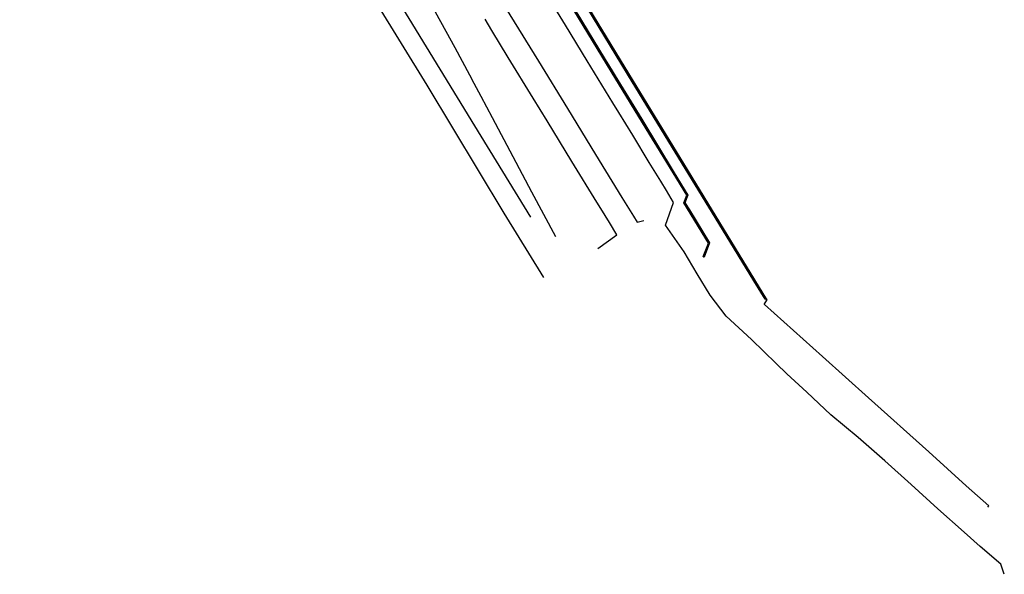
# Model space of a CAD drawing. Header units: metres. Extents: x 66063 to 66441, y 402276 to 402803.
# Tile 1 of 6: x 66074 to 66403, y 402276 to 402461. Entities that reach past the tile are written whole.
import ezdxf

# ---------------------------------------------------------------- set-up
doc = ezdxf.new("R2010")
doc.units = ezdxf.units.M
doc.header["$LTSCALE"] = 0.001
doc.header["$MEASUREMENT"] = 0
for name, color, linetype in [('607', 7, 'CONTINUOUS'), ('BETONBAND', 1, 'CONTINUOUS'), ('DAMWAND', 1, 'CONTINUOUS'), ('HEK_NVV', 255, 'CONTINUOUS'), ('HOOGTELIJN', 154, 'CONTINUOUS'), ('KANT_OPEN_VERHARDING', 1, 'CONTINUOUS'), ('KANT_VERHARDING', 1, 'CONTINUOUS'), ('KRUINLIJN', 1, 'CONTINUOUS'), ('TEENLIJN', 1, 'CONTINUOUS')]:
    doc.layers.add(name, color=color, linetype=linetype)

msp = doc.modelspace()

# ---------------------------------------------------------------- linework, layer by layer
at = {"layer": '607'}
for points in [[(66284.61, 402422.54, 3.78), (66271.71, 402443.67, 3.78), (66259.25, 402464.1, 3.79), (66246.4, 402485.16, 3.79), (66234.2, 402505.12, 3.77), (66224.05, 402521.81, 3.77), (66210.82, 402543.51, 3.77), (66197.82, 402564.86, 3.77), (66183.66, 402588.09, 3.77), (66170.95, 402608.94, 3.78), (66157.68, 402630.7, 3.8), (66145.7, 402650.35, 3.81), (66141.37, 402657.42, 3.81), (66141.64, 402657.61, 3.81)], [(66259.51, 402464.24, 3.79), (66271.98, 402443.84, 3.79), (66284.88, 402422.7, 3.77), (66297.26, 402402.4, 3.79), (66296.29, 402399.88, 3.8), (66304.51, 402386.39, 3.8), (66302.66, 402381.68, 3.79), (66302.43, 402381.93, 3.83), (66304.17, 402386.35, 3.83), (66295.94, 402399.81, 3.83), (66296.92, 402402.35, 3.83), (66288.75, 402415.78, 3.81), (66284.61, 402422.54, 3.78)]]:
    msp.add_polyline3d(points, dxfattribs=at)
at = {"layer": 'BETONBAND'}
msp.add_polyline3d([(66174.9, 402523.17, 3.68), (66182.03, 402512.8, 3.68), (66186.97, 402505.62, 3.67), (66191.96, 402498.1, 3.66), (66197.44, 402489.59, 3.68), (66200.81, 402484.17, 3.68), (66205.51, 402476.49, 3.67), (66211.22, 402466.77, 3.68), (66216.56, 402457.13, 3.65), (66219.5, 402451.66, 3.67), (66224.4, 402442.5, 3.66), (66225.88, 402439.76, 3.7), (66228.16, 402435.43, 3.71), (66232.03, 402428.26, 3.82), (66238.91, 402415.28, 4.2), (66245.11, 402403.51, 4.57), (66253.09, 402388.5, 5.03)], dxfattribs=at)
at = {"layer": 'DAMWAND'}
msp.add_polyline3d([(66397.37, 402298.2, 3.46), (66397.77, 402298.61, 3.46), (66390.18, 402305.37, 3.47), (66377.7, 402316.65, 3.46), (66357.63, 402334.67, 3.47), (66342.2, 402348.53, 3.48), (66329.28, 402360.12, 3.49), (66322.89, 402365.89, 3.49), (66322.87, 402366.12, 3.48), (66323.51, 402367.1, 2.72), (66323.59, 402367.24, 2.71), (66323.73, 402367.47, 2.71), (66323.34, 402368.09, 2.71), (66319.67, 402374.07, 2.72), (66308.02, 402393.18, 2.71), (66293.55, 402416.88, 2.71), (66279.21, 402440.38, 2.72), (66264.29, 402464.88, 2.72)], dxfattribs=at)
at = {"layer": 'HEK_NVV'}
msp.add_polyline3d([(66132.61, 402679.2, 3.59), (66144.67, 402659.46, 3.66), (66153.88, 402647.13, 2.71), (66153.95, 402647.01, 2.7), (66154.61, 402645.9, 2.7), (66172.04, 402617.17, 2.7), (66185.08, 402595.6, 2.69), (66185.31, 402595.27, 2.53), (66184.41, 402594.54, 2.71), (66184.54, 402594.31, 2.84), (66185.51, 402592.61, 3.04), (66186.31, 402592.34, 2.68), (66190.21, 402585.94, 2.69), (66198.2, 402572.81, 2.68), (66211.28, 402551.33, 2.69), (66224.39, 402529.87, 2.69), (66237.48, 402508.44, 2.7), (66250.57, 402486.96, 2.69), (66263.67, 402465.47, 2.7), (66276.78, 402443.99, 2.69), (66290.57, 402421.35, 2.69), (66304.38, 402398.71, 2.71), (66317.51, 402377.24, 2.71), (66323.59, 402367.24, 2.71)], dxfattribs=at)
at = {"layer": 'HOOGTELIJN'}
for points in [[(66159.48, 402590.9, 3.67), (66161.23, 402588.5, 3.66), (66170.94, 402572.2, 3.64), (66180.32, 402556.78, 3.65), (66189.77, 402541.33, 3.64), (66199.41, 402525.53, 3.65), (66209.05, 402509.94, 3.65), (66218.37, 402494.59, 3.64), (66228.24, 402478.4, 3.64), (66237.91, 402462.57, 3.64), (66247.46, 402447.08, 3.64), (66257.1, 402431.24, 3.66), (66266.47, 402415.88, 3.65), (66275.25, 402401.6, 3.69), (66279.17, 402395.36, 3.75), (66280.43, 402393.32, 3.77), (66282.63, 402393.88, 3.79)], [(66402.9, 402275.81, 4.05), (66401.7, 402279.24, 3.89), (66394.89, 402285.04, 3.68), (66389.46, 402289.88, 3.6), (66380.7, 402297.7, 3.56), (66371.86, 402305.79, 3.52), (66363.01, 402313.72, 3.51), (66354.12, 402321.46, 3.56), (66345.06, 402328.99, 3.61), (66336.97, 402336.55, 3.65), (66330.34, 402342.67, 3.65), (66326.72, 402346.16, 3.74), (66318.57, 402354.23, 3.75), (66310.06, 402361.94, 3.74), (66304.79, 402368.99, 3.71), (66300.36, 402376.12, 3.7), (66296.07, 402383.46, 3.68), (66289.84, 402392.33, 3.69), (66292.52, 402399.87, 3.55), (66290.13, 402403.88, 3.43), (66288.23, 402407.05, 3.35), (66284.39, 402413.26, 3.39), (66278.93, 402422.32, 3.4), (66274.26, 402429.91, 3.37), (66272.26, 402433.12, 3.4), (66263.73, 402447.19, 3.4), (66256.49, 402459.04, 3.4), (66247.92, 402473.12, 3.42)], [(66267.22, 402384.55, 3.66), (66273.62, 402389.16, 3.69), (66271.1, 402393.23, 3.6), (66268.25, 402397.89, 3.46), (66266.93, 402400.02, 3.46), (66258.6, 402413.64, 3.51), (66250.36, 402427.13, 3.47), (66245.71, 402434.72, 3.48), (66237.37, 402448.29, 3.49), (66231.91, 402457.3, 3.45), (66229.6, 402461.06, 3.46)]]:
    msp.add_polyline3d(points, dxfattribs=at)
at = {"layer": 'KANT_OPEN_VERHARDING'}
msp.add_polyline3d([(66260.21, 402463.22, 2.77), (66271.25, 402445.12, 2.78), (66281.89, 402427.7, 2.76), (66292.78, 402409.81, 2.77), (66297.32, 402402.37, 2.75), (66296.33, 402399.84, 2.8), (66297.82, 402397.44, 2.82), (66304.56, 402386.39, 3.42), (66302.7, 402381.64, 3.61), (66302.42, 402381.91, 3.62), (66304.15, 402386.34, 3.55), (66295.93, 402399.81, 3.54), (66296.91, 402402.36, 3.49), (66289.03, 402415.24, 3.48), (66278.49, 402432.51, 3.51), (66268.01, 402449.72, 3.51), (66257.21, 402467.4, 3.5)], dxfattribs=at)
at = {"layer": 'KANT_VERHARDING'}
msp.add_polyline3d([(66323.06, 402367.59, 2.76), (66319.29, 402373.71, 2.75), (66307.61, 402392.92, 2.74), (66293.08, 402416.69, 2.73), (66278.73, 402440.22, 2.73), (66263.88, 402464.58, 2.74)], dxfattribs=at)
at = {"layer": 'KRUINLIJN'}
msp.add_polyline3d([(66101.33, 402631.83, 5.59), (66121.12, 402599.02, 5.3), (66136.22, 402573.4, 5.01), (66148.97, 402552.29, 5.05), (66171.27, 402515.15, 5.03), (66198.34, 402470.91, 4.94), (66226.04, 402425.53, 4.95), (66244.76, 402394.97, 4.91)], dxfattribs=at)
at = {"layer": 'TEENLIJN'}
msp.add_polyline3d([(66249.28, 402374.87, 3.77), (66235.94, 402396.35, 1.25), (66210.26, 402439.03, 1.39), (66184.57, 402480.89, 1.33), (66157.84, 402524.04, 1.23), (66131.38, 402567.38, 1.26), (66105.13, 402610.39, 1.11), (66090.99, 402633.22, 1.53), (66085.76, 402639.62, 1.6), (66074.32, 402644.53, 1.15)], dxfattribs=at)

doc.saveas('drawing.dxf')
